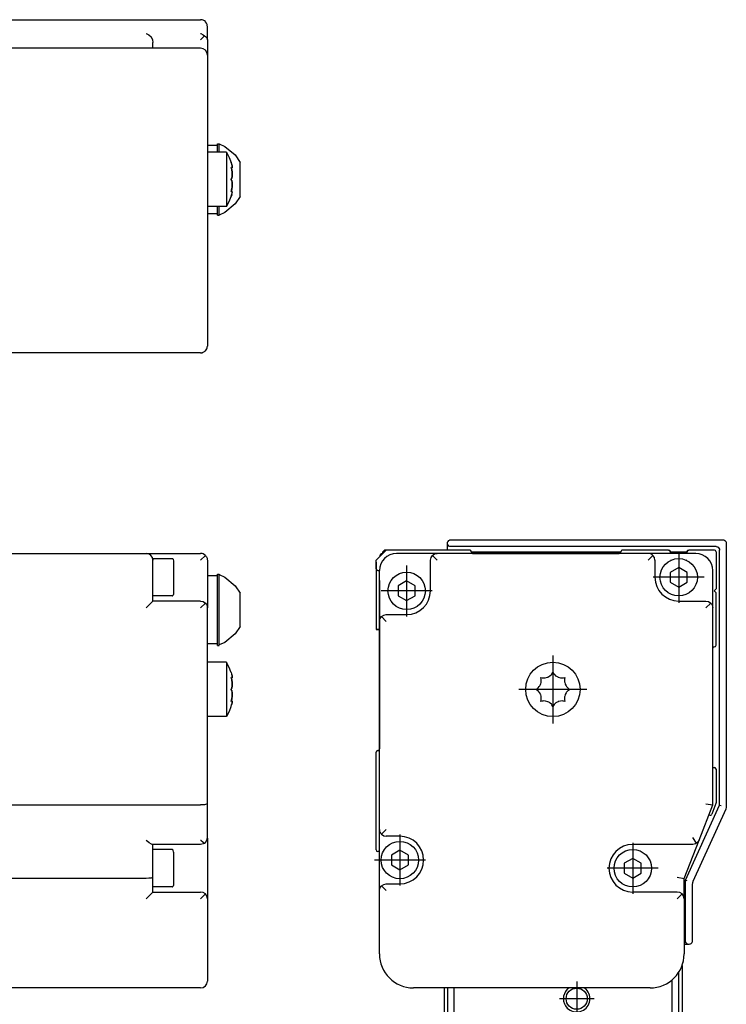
# Model space of a CAD drawing. Header units: inches. Extents: x -381 to 20045, y -418 to 176.
# Tile 38 of 38: x 19941 to 20045, y -73 to 71. Entities that reach past the tile are written whole.
import ezdxf

# ---------------------------------------------------------------- set-up
doc = ezdxf.new("R2010")
doc.units = ezdxf.units.IN
doc.linetypes.add('DOT_CENTER', pattern=[14, 12, -1, 0, -1])
doc.layers.add('1', color=7, linetype='Continuous')

# ---------------------------------------------------------------- blocks, each defined once
blk = doc.blocks.new('Modulo_der__22-ET___24', base_point=(17471.93, -70.93))
at = {"color": 7, "linetype": 'Continuous'}
for p, q in [((19938.83, -7.03), (19959.83, -7.03)), ((19959.83, -7.03), (19967.83, -7.03)), ((19968.04, -7.05), (19967.83, -7.03)), ((19968.21, -7.1), (19968.04, -7.05)), ((19968.23, -7.11), (19968.21, -7.1)), ((19968.42, -7.22), (19968.23, -7.11)), ((19968.53, -7.32), (19968.42, -7.22)), ((19960.83, -7.78), (19963.63, -7.78)), ((19960.83, -7.78), (19960.83, -8.03)), ((19960.83, -9.53), (19960.83, -8.03)), ((19963.63, -7.78), (19963.7, -7.79)), ((19963.7, -7.79), (19963.8, -7.88)), ((19963.8, -7.88), (19963.83, -8.17)), ((19963.83, -8.17), (19963.83, -13.08)), ((19967.83, -8.03), (19968.53, -7.32)), ((19968.53, -7.32), (19968.57, -7.36)), ((19968.57, -7.36), (19968.69, -7.53)), ((19968.69, -7.53), (19968.75, -7.65)), ((19968.75, -7.65), (19968.78, -7.72)), ((19968.78, -7.72), (19968.82, -7.92)), ((19968.82, -7.92), (19968.83, -8.03)), ((19968.83, -8.03), (19968.83, -10.53)), ((19960.83, -14.03), (19960.83, -9.53)), ((19970.33, -10.07), (19970.58, -10.07)), ((19970.33, -15.32), (19970.33, -10.07)), ((19970.58, -10.07), (19970.58, -10.15)), ((19970.58, -15.32), (19970.58, -10.07)), ((19970.33, -10.32), (19968.83, -10.32)), ((19968.83, -10.53), (19968.83, -15.03)), ((19970.58, -10.15), (19971.41, -10.54)), ((19971.41, -10.54), (19972.9, -11.77)), ((19972.9, -11.77), (19973.63, -12.86)), ((19973.63, -15.32), (19973.63, -12.86)), ((19960.83, -14.03), (19959.83, -15.03)), ((19963.63, -13.28), (19960.83, -13.28)), ((19967.83, -14.03), (19960.83, -14.03)), ((19963.63, -13.28), (19963.7, -13.27)), ((19963.7, -13.27), (19963.8, -13.18)), ((19963.8, -13.18), (19963.83, -13.08)), ((19967.83, -14.03), (19968.21, -14.1)), ((19968.53, -14.32), (19967.83, -15.03)), ((19968.21, -14.1), (19968.53, -14.32)), ((19968.53, -14.32), (19968.57, -14.36)), ((19968.57, -14.36), (19968.69, -14.53)), ((19968.69, -14.53), (19968.75, -14.65)), ((19968.75, -14.65), (19968.78, -14.72)), ((19968.78, -14.72), (19968.82, -14.92)), ((19968.82, -14.92), (19968.83, -15.03)), ((19968.83, -43.84), (19968.83, -15.03)), ((19970.33, -20.57), (19970.33, -15.32)), ((19970.58, -20.49), (19970.58, -15.32)), ((19973.63, -17.79), (19973.63, -15.32)), ((19973.63, -17.79), (19972.9, -18.87)), ((19971.41, -20.11), (19970.58, -20.49)), ((19972.9, -18.87), (19971.41, -20.11)), ((19970.33, -20.32), (19968.83, -20.32)), ((19970.33, -20.57), (19970.58, -20.57)), ((19970.58, -20.57), (19970.58, -20.49)), ((19971.66, -23.03), (19968.83, -23.03)), ((19971.66, -23.05), (19971.66, -23.03)), ((19971.66, -23.03), (19971.66, -23.05)), ((19972.04, -23.79), (19971.66, -23.05)), ((19971.66, -23.05), (19971.66, -27.03)), ((19972.28, -24.45), (19972.04, -23.79)), ((19972.33, -24.53), (19972.28, -24.45)), ((19972.33, -24.53), (19972.39, -24.75)), ((19972.33, -25.26), (19972.38, -25.31)), ((19972.4, -25.56), (19972.33, -25.26)), ((19972.34, -25.33), (19972.43, -25.33)), ((19972.34, -25.33), (19972.39, -25.51)), ((19972.38, -25.31), (19972.39, -25.31)), ((19972.39, -24.75), (19972.42, -24.84)), ((19972.39, -25.31), (19972.43, -25.33)), ((19972.39, -25.51), (19972.4, -25.56)), ((19972.46, -25.04), (19972.4, -24.78)), ((19972.4, -25.56), (19972.42, -25.64)), ((19972.42, -25.64), (19972.4, -25.56)), ((19972.42, -24.84), (19972.46, -25.01)), ((19972.42, -25.64), (19972.44, -25.77)), ((19972.44, -25.77), (19972.42, -25.64)), ((19972.43, -25.33), (19972.46, -25.31)), ((19972.44, -25.77), (19972.46, -25.89)), ((19972.46, -25.94), (19972.44, -25.77)), ((19972.46, -25.01), (19972.47, -25.09)), ((19972.47, -25.09), (19972.46, -25.04)), ((19972.46, -25.31), (19972.48, -25.14)), ((19972.47, -25.29), (19972.46, -25.31)), ((19972.46, -25.89), (19972.47, -26.03)), ((19972.47, -26.03), (19972.46, -25.94)), ((19972.48, -25.14), (19972.47, -25.09)), ((19972.47, -25.09), (19972.48, -25.14)), ((19972.47, -26.03), (19972.48, -26.23)), ((19972.48, -26.23), (19972.47, -26.03)), ((19972.48, -25.14), (19972.48, -25.21)), ((19971.66, -27.03), (19971.66, -31.03)), ((19972.4, -26.86), (19972.33, -27.03)), ((19972.33, -27.03), (19972.39, -26.89)), ((19972.33, -27.03), (19972.39, -27.17)), ((19972.4, -27.2), (19972.33, -27.03)), ((19972.39, -26.89), (19972.42, -26.81)), ((19972.39, -27.17), (19972.4, -27.2)), ((19972.42, -26.81), (19972.4, -26.86)), ((19972.4, -27.2), (19972.42, -27.25)), ((19972.42, -27.25), (19972.4, -27.2)), ((19972.42, -26.81), (19972.47, -26.51)), ((19972.46, -26.61), (19972.42, -26.81)), ((19972.42, -27.25), (19972.47, -27.55)), ((19972.46, -27.44), (19972.42, -27.25)), ((19972.47, -26.51), (19972.46, -26.61)), ((19972.47, -27.55), (19972.46, -27.44)), ((19972.48, -26.28), (19972.47, -26.51)), ((19972.47, -26.51), (19972.48, -26.3)), ((19972.48, -26.23), (19972.48, -26.28)), ((19972.48, -26.3), (19972.48, -26.23)), ((19972.33, -28.8), (19972.39, -28.54)), ((19972.38, -28.75), (19972.33, -28.8)), ((19972.4, -28.5), (19972.34, -28.73)), ((19972.34, -28.73), (19972.43, -28.73)), ((19972.4, -28.74), (19972.38, -28.75)), ((19972.39, -28.54), (19972.42, -28.42)), ((19972.42, -28.42), (19972.4, -28.5)), ((19972.43, -28.73), (19972.4, -28.74)), ((19972.44, -28.28), (19972.42, -28.42)), ((19972.42, -28.42), (19972.44, -28.28)), ((19972.43, -28.73), (19972.46, -28.75)), ((19972.46, -28.75), (19972.43, -28.73)), ((19972.46, -28.12), (19972.44, -28.28)), ((19972.44, -28.28), (19972.46, -28.17)), ((19972.47, -28.03), (19972.46, -28.12)), ((19972.46, -28.17), (19972.47, -28.03)), ((19972.48, -28.91), (19972.46, -28.75)), ((19972.47, -28.96), (19972.46, -29.02)), ((19972.46, -29.04), (19972.47, -28.96)), ((19972.47, -27.55), (19972.48, -27.76)), ((19972.48, -27.78), (19972.47, -27.55)), ((19972.48, -27.83), (19972.47, -28.03)), ((19972.47, -28.03), (19972.48, -27.83)), ((19972.47, -28.76), (19972.48, -28.84)), ((19972.48, -28.91), (19972.47, -28.96)), ((19972.47, -28.96), (19972.48, -28.91)), ((19972.48, -27.76), (19972.48, -27.83)), ((19972.48, -27.83), (19972.48, -27.78)), ((19972.04, -30.26), (19971.66, -31.01)), ((19972.28, -29.6), (19972.04, -30.26)), ((19972.33, -29.53), (19972.28, -29.6)), ((19972.33, -29.53), (19972.39, -29.31)), ((19972.39, -29.31), (19972.46, -29.04)), ((19972.42, -29.21), (19972.4, -29.27)), ((19972.46, -29.02), (19972.42, -29.21)), ((19971.66, -31.03), (19968.83, -31.03)), ((19938.83, -44.03), (19967.83, -44.03)), ((19968.04, -44.02), (19967.83, -44.03)), ((19968.21, -44.01), (19968.04, -44.02)), ((19968.23, -44.01), (19968.21, -44.01)), ((19968.42, -43.99), (19968.23, -44.01)), ((19968.54, -43.97), (19968.42, -43.99)), ((19968.57, -43.97), (19968.54, -43.97)), ((19968.69, -43.93), (19968.57, -43.97)), ((19968.75, -43.91), (19968.69, -43.93)), ((19968.78, -43.9), (19968.75, -43.91)), ((19968.82, -43.86), (19968.78, -43.9)), ((19968.83, -43.84), (19968.82, -43.86)), ((19968.83, -48.83), (19968.83, -43.84)), ((19959.83, -49.19), (19959.85, -49.21)), ((19959.85, -49.21), (19960.21, -49.52)), ((19967.83, -49.19), (19967.85, -49.21)), ((19967.85, -49.21), (19968.21, -49.52)), ((19968.54, -49.53), (19968.75, -49.21)), ((19968.75, -49.21), (19968.83, -48.83)), ((19968.83, -48.9), (19968.81, -49)), ((19968.83, -48.9), (19968.83, -57.83)), ((19960.21, -49.52), (19960.23, -49.53)), ((19960.23, -49.53), (19960.54, -49.74)), ((19960.54, -49.74), (19960.55, -49.75)), ((19960.55, -49.75), (19960.76, -49.83)), ((19967.83, -49.83), (19960.76, -49.83)), ((19960.83, -54.64), (19960.83, -49.83)), ((19963.63, -50.58), (19960.83, -50.58)), ((19963.7, -50.59), (19963.63, -50.58)), ((19963.8, -50.68), (19963.7, -50.59)), ((19963.83, -50.97), (19963.8, -50.68)), ((19968.21, -49.75), (19967.83, -49.83)), ((19968.21, -49.52), (19968.23, -49.53)), ((19968.39, -49.65), (19968.21, -49.75)), ((19968.23, -49.53), (19968.39, -49.65)), ((19968.39, -49.65), (19968.54, -49.53)), ((19963.83, -50.97), (19963.83, -55.88)), ((19959.83, -54.83), (19938.83, -54.83)), ((19960.21, -54.81), (19959.83, -54.83)), ((19960.54, -54.77), (19960.21, -54.81)), ((19960.75, -54.71), (19960.54, -54.77)), ((19960.83, -54.64), (19960.75, -54.71)), ((19960.83, -56.83), (19960.83, -54.64)), ((19963.63, -56.08), (19960.83, -56.08)), ((19963.63, -56.08), (19963.7, -56.07)), ((19963.7, -56.07), (19963.8, -55.98)), ((19963.8, -55.98), (19963.83, -55.88)), ((19960.83, -56.83), (19959.83, -57.83)), ((19960.83, -56.83), (19967.83, -56.83)), ((19968.21, -56.9), (19967.83, -56.83)), ((19967.83, -57.83), (19968.53, -57.12)), ((19968.53, -57.12), (19968.21, -56.9)), ((19968.75, -57.45), (19968.53, -57.12)), ((19968.83, -57.83), (19968.75, -57.45)), ((19968.83, -57.83), (19968.83, -65.93)), ((19968.83, -65.93), (19968.83, -69.93)), ((19967.83, -70.93), (19917.43, -70.93))]:
    blk.add_line(p, q, dxfattribs=at)
for centre, start, end in [((19959.83, -8.03), 360, 90), ((19967.83, -69.93), 270, 0)]:
    blk.add_arc(centre, 1, start, end, dxfattribs=at)
blk = doc.blocks.new('L-190__30', base_point=(624.37, -92.97))
blk.add_blockref('Modulo_der__22-ET___24', (17471.93, -70.93))
blk = doc.blocks.new('Alzado2', base_point=(2899, -49))
blk.add_blockref('L-190__30', (624.37, -92.97))
blk = doc.blocks.new('Modulo_der__22-ET___53', base_point=(17471.93, 21.97))
at = {"color": 7, "linetype": 'Continuous'}
for p, q in [((19938.83, 71.48), (19967.83, 71.48)), ((19968.04, 71.46), (19967.83, 71.48)), ((19968.21, 71.4), (19968.04, 71.46)), ((19968.23, 71.39), (19968.21, 71.4)), ((19968.42, 71.29), (19968.23, 71.39)), ((19968.54, 71.19), (19968.42, 71.29)), ((19968.57, 71.15), (19968.54, 71.19)), ((19968.69, 70.98), (19968.57, 71.15)), ((19968.75, 70.86), (19968.69, 70.98)), ((19968.78, 70.79), (19968.75, 70.86)), ((19968.82, 70.58), (19968.78, 70.79)), ((19968.83, 70.48), (19968.82, 70.58)), ((19968.83, 68.54), (19968.83, 70.48)), ((19959.83, 69.47), (19959.85, 69.46)), ((19959.85, 69.46), (19960.21, 69.26)), ((19960.21, 69.26), (19960.23, 69.25)), ((19960.23, 69.25), (19960.54, 68.94)), ((19960.54, 68.94), (19960.55, 68.92)), ((19960.55, 68.92), (19960.75, 68.56)), ((19960.75, 68.56), (19960.76, 68.54)), ((19960.76, 68.54), (19960.83, 68.15)), ((19960.83, 67.28), (19960.83, 68.15)), ((19967.83, 69.47), (19967.85, 69.46)), ((19968.39, 69.11), (19967.83, 68.54)), ((19967.85, 69.46), (19968.21, 69.26)), ((19968.21, 69.26), (19968.23, 69.25)), ((19968.23, 69.25), (19968.39, 69.11)), ((19968.39, 69.11), (19968.54, 69.02)), ((19968.54, 69.02), (19968.75, 68.8)), ((19968.75, 68.8), (19968.83, 68.54)), ((19968.83, 68.54), (19968.83, 66.28)), ((19967.83, 67.28), (19917.43, 67.28)), ((19968.83, 66.28), (19968.83, 62.28)), ((19968.83, 62.28), (19968.83, 27.48)), ((19970.33, 52.98), (19968.83, 52.98)), ((19970.33, 53.23), (19970.58, 53.23)), ((19970.33, 52.01), (19970.33, 53.23)), ((19970.58, 53.23), (19971.41, 52.84)), ((19970.58, 52.01), (19970.58, 53.23)), ((19971.41, 52.84), (19972.9, 51.59)), ((19971.66, 51.98), (19968.83, 51.98)), ((19970.33, 51.98), (19970.33, 52.01)), ((19970.58, 51.98), (19970.58, 52.01)), ((19971.66, 51.98), (19972.04, 51.23)), ((19971.66, 51.98), (19971.66, 49.22)), ((19972.04, 51.23), (19972.33, 50.48)), ((19972.9, 51.59), (19973.63, 50.48)), ((19972.4, 50.23), (19972.33, 50.48)), ((19972.33, 50.48), (19972.39, 50.26)), ((19972.33, 49.75), (19972.39, 49.69)), ((19972.38, 49.55), (19972.33, 49.75)), ((19972.34, 49.68), (19972.43, 49.68)), ((19972.34, 49.68), (19972.38, 49.55)), ((19972.38, 49.55), (19972.39, 49.5)), ((19972.4, 49.45), (19972.38, 49.55)), ((19972.39, 50.26), (19972.42, 50.17)), ((19972.39, 49.69), (19972.43, 49.68)), ((19972.39, 49.5), (19972.4, 49.45)), ((19972.42, 50.17), (19972.4, 50.23)), ((19972.4, 49.45), (19972.42, 49.37)), ((19972.42, 49.37), (19972.4, 49.45)), ((19972.46, 49.99), (19972.42, 50.17)), ((19972.42, 50.17), (19972.46, 49.99)), ((19972.42, 49.37), (19972.46, 49.12)), ((19972.46, 49.07), (19972.42, 49.37)), ((19972.43, 49.68), (19972.44, 49.68)), ((19972.44, 49.68), (19972.46, 49.7)), ((19972.46, 49.97), (19972.46, 49.99)), ((19972.47, 49.92), (19972.46, 49.97)), ((19972.46, 49.7), (19972.47, 49.72)), ((19972.47, 49.72), (19972.46, 49.7)), ((19972.48, 49.78), (19972.47, 49.92)), ((19972.47, 49.92), (19972.48, 49.8)), ((19972.47, 49.72), (19972.48, 49.78)), ((19973.63, 47.55), (19973.63, 50.48)), ((19971.66, 49.22), (19971.66, 43.98)), ((19972.4, 48.15), (19972.33, 47.98)), ((19972.33, 47.98), (19972.39, 48.12)), ((19972.4, 47.81), (19972.33, 47.98)), ((19972.33, 47.98), (19972.39, 47.84)), ((19972.39, 48.12), (19972.46, 48.39)), ((19972.39, 47.84), (19972.4, 47.81)), ((19972.46, 48.42), (19972.4, 48.15)), ((19972.4, 47.81), (19972.42, 47.76)), ((19972.46, 47.54), (19972.4, 47.81)), ((19972.46, 49.12), (19972.48, 48.75)), ((19972.48, 48.73), (19972.46, 49.07)), ((19972.47, 48.5), (19972.46, 48.42)), ((19972.46, 48.39), (19972.47, 48.5)), ((19972.48, 48.59), (19972.47, 48.5)), ((19972.47, 48.5), (19972.48, 48.59)), ((19972.48, 48.75), (19972.48, 48.73)), ((19972.48, 48.73), (19972.48, 48.59)), ((19972.48, 48.71), (19972.48, 48.73)), ((19972.48, 48.59), (19972.48, 48.71)), ((19972.33, 46.21), (19972.38, 46.41)), ((19972.38, 46.41), (19972.34, 46.28)), ((19972.4, 46.51), (19972.38, 46.41)), ((19972.38, 46.41), (19972.39, 46.47)), ((19972.39, 46.47), (19972.42, 46.59)), ((19972.42, 46.59), (19972.4, 46.51)), ((19972.42, 47.76), (19972.46, 47.57)), ((19972.46, 46.89), (19972.42, 46.59)), ((19972.42, 46.59), (19972.46, 46.84)), ((19972.46, 47.57), (19972.47, 47.46)), ((19972.47, 47.46), (19972.46, 47.54)), ((19972.48, 47.23), (19972.46, 46.89)), ((19972.46, 46.84), (19972.48, 47.21)), ((19972.48, 47.37), (19972.47, 47.46)), ((19972.47, 47.46), (19972.48, 47.37)), ((19972.48, 47.23), (19972.48, 47.37)), ((19972.48, 47.37), (19972.48, 47.25)), ((19972.48, 47.25), (19972.48, 47.23)), ((19972.48, 47.21), (19972.48, 47.23)), ((19973.63, 45.48), (19973.63, 47.55)), ((19972.04, 44.73), (19972.33, 45.48)), ((19972.4, 46.27), (19972.33, 46.21)), ((19972.4, 45.73), (19972.33, 45.48)), ((19972.33, 45.48), (19972.39, 45.7)), ((19972.34, 46.28), (19972.43, 46.28)), ((19972.39, 45.7), (19972.42, 45.79)), ((19972.43, 46.28), (19972.4, 46.27)), ((19972.42, 45.79), (19972.4, 45.73)), ((19972.42, 45.79), (19972.47, 46.04)), ((19972.44, 46.28), (19972.43, 46.28)), ((19972.44, 46.28), (19972.46, 46.26)), ((19972.46, 46.26), (19972.44, 46.28)), ((19972.47, 46.24), (19972.46, 46.26)), ((19972.47, 46.04), (19972.46, 45.99)), ((19972.46, 45.99), (19972.46, 45.97)), ((19972.48, 46.18), (19972.47, 46.24)), ((19972.47, 46.04), (19972.48, 46.18)), ((19972.48, 46.18), (19972.48, 46.16)), ((19973.63, 45.48), (19972.9, 44.38)), ((19971.66, 43.98), (19968.83, 43.98)), ((19970.33, 43.96), (19970.33, 43.98)), ((19970.33, 42.73), (19970.33, 43.96)), ((19970.58, 43.96), (19970.58, 43.98)), ((19970.58, 42.73), (19970.58, 43.96)), ((19972.9, 44.38), (19971.41, 43.13)), ((19971.66, 43.98), (19972.04, 44.73)), ((19968.83, 42.98), (19970.33, 42.98)), ((19970.33, 42.73), (19970.58, 42.73)), ((19971.41, 43.13), (19970.58, 42.73)), ((19968.83, 27.48), (19968.83, 23.48)), ((19968.78, 23.17), (19968.8, 23.28)), ((19968.82, 23.38), (19968.83, 23.48)), ((19968.82, 23.35), (19968.82, 23.38)), ((19967.83, 22.48), (19917.43, 22.48)), ((19967.83, 22.48), (19968.04, 22.5)), ((19968.04, 22.5), (19968.15, 22.54)), ((19968.18, 22.55), (19968.21, 22.56)), ((19968.21, 22.56), (19968.23, 22.57)), ((19968.23, 22.57), (19968.42, 22.67)), ((19968.42, 22.67), (19968.46, 22.71)), ((19968.48, 22.73), (19968.53, 22.77)), ((19968.53, 22.77), (19968.57, 22.81)), ((19968.57, 22.81), (19968.69, 22.98)), ((19968.69, 22.98), (19968.75, 23.1)), ((19968.75, 23.1), (19968.78, 23.17))]:
    blk.add_line(p, q, dxfattribs=at)
for centre, start, end in [((19967.83, 66.28), 360, 90), ((19967.83, 23.48), 270, 0)]:
    blk.add_arc(centre, 1, start, end, dxfattribs=at)
blk = doc.blocks.new('L-190__59', base_point=(624.37, 21.97))
blk.add_blockref('Modulo_der__22-ET___53', (17471.93, 21.97))
blk = doc.blocks.new('Inferior2', base_point=(2899, 47.73))
blk.add_blockref('L-190__59', (624.37, 21.97))
blk = doc.blocks.new('Modulo_izq__L-KT___60', base_point=(19993.63, -70.93))
at = {"color": 7, "linetype": 'Continuous'}
for p, q in [((20004.13, -5.53), (20004.15, -5.38)), ((20004.13, -6.53), (20004.13, -5.53)), ((20004.15, -5.67), (20004.13, -5.53)), ((20004.15, -5.38), (20004.17, -5.33)), ((20004.21, -5.8), (20004.15, -5.67)), ((20004.17, -5.33), (20004.21, -5.25)), ((20004.21, -5.25), (20004.35, -5.11)), ((20004.35, -5.11), (20004.44, -5.06)), ((20004.44, -5.06), (20004.49, -5.05)), ((20004.49, -5.05), (20004.63, -5.03)), ((20004.63, -5.03), (20044.63, -5.03)), ((20044.63, -5.03), (20044.78, -5.05)), ((20044.78, -5.05), (20044.91, -5.11)), ((20044.91, -5.11), (20045.05, -5.25)), ((20045.05, -5.25), (20045.11, -5.38)), ((20045.11, -5.38), (20045.13, -5.53)), ((20045.13, -5.53), (20045.13, -44.21)), ((19993.63, -8.03), (19995.13, -6.53)), ((19994.63, -6.78), (19994.93, -6.48)), ((19994.63, -7.03), (19994.63, -6.78)), ((19994.63, -6.78), (19994.87, -6.78)), ((19994.93, -6.48), (20002.33, -6.48)), ((20007.38, -6.53), (19995.13, -6.53)), ((20002.63, -7.03), (19996.63, -7.03)), ((20001.93, -7.32), (20002.05, -7.22)), ((20002.05, -7.22), (20002.23, -7.11)), ((20002.23, -7.11), (20002.25, -7.1)), ((20002.25, -7.1), (20002.43, -7.05)), ((20002.38, -6.53), (20002.33, -6.48)), ((20002.43, -7.05), (20002.63, -7.03)), ((20033.63, -7.03), (20002.63, -7.03)), ((20004.35, -5.94), (20004.21, -5.8)), ((20004.49, -6), (20004.35, -5.94)), ((20004.63, -6.03), (20004.49, -6)), ((20043.63, -6.03), (20004.63, -6.03)), ((20007.47, -6.54), (20007.48, -6.55)), ((20007.61, -6.67), (20007.61, -6.69)), ((20029.62, -6.83), (20007.64, -6.83)), ((20007.88, -7.03), (20029.38, -7.03)), ((20029.65, -6.69), (20029.65, -6.67)), ((20029.78, -6.55), (20029.79, -6.54)), ((20036.63, -6.53), (20029.88, -6.53)), ((20033.84, -7.05), (20033.63, -7.03)), ((20040.63, -7.03), (20033.63, -7.03)), ((20034.02, -7.1), (20033.84, -7.05)), ((20034.04, -7.11), (20034.02, -7.1)), ((20034.22, -7.22), (20034.04, -7.11)), ((20034.34, -7.32), (20034.22, -7.22)), ((20036.63, -6.53), (20036.64, -6.53)), ((20036.64, -6.53), (20036.66, -6.53)), ((20036.66, -6.53), (20036.67, -6.53)), ((20036.67, -6.53), (20036.68, -6.53)), ((20036.68, -6.53), (20036.72, -6.54)), ((20036.72, -6.54), (20036.73, -6.55)), ((20036.73, -6.55), (20036.74, -6.55)), ((20036.74, -6.55), (20036.76, -6.56)), ((20036.76, -6.56), (20036.78, -6.57)), ((20036.78, -6.57), (20036.79, -6.58)), ((20036.79, -6.58), (20036.82, -6.61)), ((20036.82, -6.61), (20036.85, -6.65)), ((20036.85, -6.65), (20036.85, -6.66)), ((20036.85, -6.66), (20036.86, -6.67)), ((20036.86, -6.67), (20036.86, -6.69)), ((20036.86, -6.69), (20036.87, -6.72)), ((20036.87, -6.72), (20036.88, -6.74)), ((20036.88, -6.74), (20036.88, -6.75)), ((20036.88, -6.75), (20036.88, -6.76)), ((20036.88, -6.76), (20036.88, -6.78)), ((20036.88, -6.78), (20036.88, -7.03)), ((20036.95, -6.83), (20036.88, -6.83)), ((20039.34, -6.83), (20036.95, -6.83)), ((20039.38, -6.83), (20039.34, -6.83)), ((20039.38, -6.76), (20039.39, -6.72)), ((20039.38, -6.78), (20039.38, -6.76)), ((20039.38, -7.03), (20039.38, -6.78)), ((20039.39, -6.7), (20039.4, -6.69)), ((20039.39, -6.72), (20039.39, -6.7)), ((20039.4, -6.67), (20039.41, -6.66)), ((20039.4, -6.69), (20039.4, -6.67)), ((20039.41, -6.66), (20039.43, -6.63)), ((20039.43, -6.63), (20039.44, -6.62)), ((20039.44, -6.62), (20039.48, -6.57)), ((20039.48, -6.57), (20039.5, -6.57)), ((20039.5, -6.57), (20039.51, -6.56)), ((20039.51, -6.56), (20039.52, -6.55)), ((20039.52, -6.55), (20039.53, -6.55)), ((20039.53, -6.55), (20039.54, -6.54)), ((20039.54, -6.54), (20039.57, -6.53)), ((20039.57, -6.53), (20039.58, -6.53)), ((20039.58, -6.53), (20039.59, -6.53)), ((20039.59, -6.53), (20039.6, -6.53)), ((20039.6, -6.53), (20039.62, -6.53)), ((20039.62, -6.53), (20039.63, -6.53)), ((20043.38, -6.53), (20039.63, -6.53)), ((20043.63, -6.03), (20043.78, -6.05)), ((20043.63, -6.78), (20043.63, -12.23)), ((20043.78, -6.05), (20043.91, -6.11)), ((20043.91, -6.11), (20044.05, -6.25)), ((20044.05, -6.25), (20044.11, -6.38)), ((20044.11, -6.38), (20044.13, -6.53)), ((20044.13, -44.04), (20044.13, -6.53)), ((19993.63, -9.28), (19993.63, -8.03)), ((20001.63, -8.03), (20001.71, -7.65)), ((20001.63, -12.53), (20001.63, -8.03)), ((20001.71, -7.65), (20001.93, -7.32)), ((20001.93, -7.32), (20002.63, -8.03)), ((20034.34, -7.32), (20033.63, -8.03)), ((20034.56, -7.65), (20034.34, -7.32)), ((20034.63, -8.03), (20034.56, -7.65)), ((20034.63, -8.03), (20034.63, -10.53)), ((20037.02, -8.03), (20036.99, -8.03)), ((20039.28, -8.03), (20039.25, -8.03)), ((19993.63, -9.28), (19993.63, -18.23)), ((19994.13, -17.03), (19994.13, -9.53)), ((19994.13, -11.03), (19994.13, -9.78)), ((20038.13, -9.08), (20036.88, -9.81)), ((20036.88, -9.81), (20036.88, -11.25)), ((20039.38, -9.81), (20038.13, -9.08)), ((20039.38, -11.25), (20039.38, -9.81)), ((20043.13, -15.03), (20043.13, -9.53)), ((19994.13, -11.05), (19994.13, -11.03)), ((19994.13, -11.03), (19994.13, -14.03)), ((19998.13, -11.08), (19996.88, -11.81)), ((19999.38, -11.81), (19998.13, -11.08)), ((20036.88, -11.25), (20038.13, -11.97)), ((20038.13, -11.97), (20039.38, -11.25)), ((19996.88, -11.81), (19996.88, -13.25)), ((19999.38, -13.25), (19999.38, -11.81)), ((20043.63, -12.23), (20043.33, -12.53)), ((20043.33, -12.53), (20043.63, -12.83)), ((20043.63, -20.53), (20043.63, -12.83)), ((19994.13, -14.03), (19994.13, -14.01)), ((19994.13, -14.03), (19994.13, -18.23)), ((19994.13, -14.03), (19994.13, -35.78)), ((19996.88, -13.25), (19998.13, -13.97)), ((19998.13, -13.97), (19999.38, -13.25)), ((20038.13, -14.03), (20042.13, -14.03)), ((20042.13, -14.03), (20042.52, -14.1)), ((20042.84, -14.32), (20042.13, -15.03)), ((20042.52, -14.1), (20042.84, -14.32)), ((20042.84, -14.32), (20042.94, -14.44)), ((20042.94, -14.44), (20043.05, -14.62)), ((20043.05, -14.62), (20043.06, -14.65)), ((20043.06, -14.65), (20043.11, -14.82)), ((20043.11, -14.82), (20043.13, -15.03)), ((20043.13, -44.03), (20043.13, -15.03)), ((19994.13, -17.03), (19994.16, -16.82)), ((19994.13, -47.63), (19994.13, -17.03)), ((19994.16, -16.82), (19994.21, -16.65)), ((19994.21, -16.65), (19994.22, -16.62)), ((19994.22, -16.62), (19994.32, -16.44)), ((19994.32, -16.44), (19994.43, -16.32)), ((19994.43, -16.32), (19994.75, -16.1)), ((19994.43, -16.32), (19995.13, -17.03)), ((19994.75, -16.1), (19995.13, -16.03)), ((19995.13, -16.03), (19998.13, -16.03)), ((19993.63, -18.23), (19994.13, -18.23)), ((19994.13, -35.79), (19994.13, -18.23)), ((20043.14, -20.97), (20043.13, -20.98)), ((20019.46, -24.78), (20019.63, -24.53)), ((20019.63, -24.53), (20019.77, -24.75)), ((20017.84, -26.23), (20017.9, -26.03)), ((20017.93, -25.56), (20017.87, -25.26)), ((20017.87, -25.26), (20018.06, -25.31)), ((20017.9, -26.03), (20017.91, -25.94)), ((20017.91, -25.94), (20017.93, -25.77)), ((20017.93, -25.64), (20017.93, -25.56)), ((20017.93, -25.77), (20017.93, -25.64)), ((20018.06, -25.31), (20018.12, -25.31)), ((20018.12, -25.31), (20018.24, -25.33)), ((20018.24, -25.33), (20018.49, -25.31)), ((20018.49, -25.31), (20018.86, -25.22)), ((20018.86, -25.22), (20018.88, -25.21)), ((20018.88, -25.21), (20019.02, -25.14)), ((20019.02, -25.14), (20019.11, -25.09)), ((20019.11, -25.09), (20019.19, -25.04)), ((20019.19, -25.04), (20019.41, -24.85)), ((20019.41, -24.85), (20019.46, -24.78)), ((20019.77, -24.75), (20019.85, -24.84)), ((20019.85, -24.84), (20020.04, -25.01)), ((20020.04, -25.01), (20020.15, -25.09)), ((20020.15, -25.09), (20020.24, -25.14)), ((20020.24, -25.14), (20020.36, -25.2)), ((20020.36, -25.2), (20020.39, -25.21)), ((20020.39, -25.21), (20020.73, -25.31)), ((20020.73, -25.31), (20021.02, -25.33)), ((20021.02, -25.33), (20021.1, -25.32)), ((20021.1, -25.32), (20021.21, -25.31)), ((20021.21, -25.31), (20021.4, -25.26)), ((20021.35, -25.51), (20021.34, -25.64)), ((20021.34, -25.64), (20021.34, -25.77)), ((20021.34, -25.77), (20021.35, -25.89)), ((20021.4, -25.26), (20021.35, -25.51)), ((20021.35, -25.89), (20021.37, -26.03)), ((20021.37, -26.03), (20021.43, -26.23)), ((20017.13, -27.03), (20017.35, -26.89)), ((20017.39, -27.2), (20017.13, -27.03)), ((20017.35, -26.89), (20017.45, -26.81)), ((20017.45, -27.25), (20017.39, -27.2)), ((20017.45, -26.81), (20017.62, -26.62)), ((20017.62, -27.44), (20017.45, -27.25)), ((20017.62, -26.62), (20017.7, -26.51)), ((20017.65, -27.47), (20017.62, -27.44)), ((20017.7, -27.55), (20017.65, -27.47)), ((20017.7, -26.51), (20017.81, -26.3)), ((20017.81, -26.3), (20017.82, -26.28)), ((20017.82, -26.28), (20017.84, -26.23)), ((20021.43, -26.23), (20021.44, -26.25)), ((20021.44, -26.25), (20021.45, -26.28)), ((20021.45, -26.28), (20021.57, -26.51)), ((20021.57, -26.51), (20021.62, -26.58)), ((20021.65, -27.43), (20021.57, -27.55)), ((20021.62, -26.58), (20021.64, -26.61)), ((20021.64, -26.61), (20021.82, -26.81)), ((20021.82, -27.25), (20021.65, -27.43)), ((20021.82, -26.81), (20021.88, -26.86)), ((20021.92, -27.17), (20021.82, -27.25)), ((20021.88, -26.86), (20022.13, -27.03)), ((20022.13, -27.03), (20021.92, -27.17)), ((20017.82, -27.78), (20017.7, -27.55)), ((20017.83, -27.8), (20017.82, -27.78)), ((20017.84, -27.83), (20017.83, -27.8)), ((20017.9, -28.03), (20017.84, -27.83)), ((20017.87, -28.8), (20017.92, -28.54)), ((20018.06, -28.75), (20017.87, -28.8)), ((20017.92, -28.17), (20017.9, -28.03)), ((20017.93, -28.28), (20017.92, -28.17)), ((20017.92, -28.54), (20017.93, -28.42)), ((20017.93, -28.42), (20017.93, -28.28)), ((20018.17, -28.74), (20018.06, -28.75)), ((20018.24, -28.73), (20018.17, -28.74)), ((20018.54, -28.75), (20018.24, -28.73)), ((20018.88, -28.84), (20018.54, -28.75)), ((20018.9, -28.85), (20018.88, -28.84)), ((20019.02, -28.91), (20018.9, -28.85)), ((20019.11, -28.96), (20019.02, -28.91)), ((20019.23, -29.04), (20019.11, -28.96)), ((20020.15, -28.96), (20020.08, -29.02)), ((20020.24, -28.91), (20020.15, -28.96)), ((20020.39, -28.84), (20020.24, -28.91)), ((20020.41, -28.83), (20020.39, -28.84)), ((20020.77, -28.74), (20020.41, -28.83)), ((20021.02, -28.73), (20020.77, -28.74)), ((20021.15, -28.74), (20021.02, -28.73)), ((20021.21, -28.75), (20021.15, -28.74)), ((20021.4, -28.8), (20021.21, -28.75)), ((20021.35, -28.12), (20021.34, -28.28)), ((20021.34, -28.28), (20021.34, -28.42)), ((20021.34, -28.42), (20021.34, -28.5)), ((20021.34, -28.5), (20021.4, -28.8)), ((20021.37, -28.03), (20021.35, -28.12)), ((20021.43, -27.83), (20021.37, -28.03)), ((20021.45, -27.78), (20021.43, -27.83)), ((20021.46, -27.76), (20021.45, -27.78)), ((20021.57, -27.55), (20021.46, -27.76)), ((20019.41, -29.22), (20019.23, -29.04)), ((20019.49, -29.31), (20019.41, -29.22)), ((20019.63, -29.53), (20019.49, -29.31)), ((20019.8, -29.27), (20019.63, -29.53)), ((20019.86, -29.21), (20019.8, -29.27)), ((20020.08, -29.02), (20019.86, -29.21)), ((19993.63, -50.63), (19993.63, -36.28)), ((20043.13, -38.53), (20043.38, -38.53)), ((20043.63, -38.78), (20043.63, -43.73)), ((20039.13, -55.11), (20044.13, -44.04)), ((20045.04, -44.62), (20040.22, -55.3)), ((20041.13, -49.19), (20043.13, -44.03)), ((20042.13, -43.84), (20043.13, -44.03)), ((20043.61, -43.82), (20043.01, -45.37)), ((20044.13, -44.04), (20044.38, -44.1)), ((20045.05, -44.59), (20045.04, -44.62)), ((20045.11, -44.42), (20045.05, -44.59)), ((20045.13, -44.21), (20045.11, -44.42)), ((19994.13, -47.63), (19994.16, -47.84)), ((19994.13, -56.63), (19994.13, -47.63)), ((19994.43, -48.34), (19995.13, -47.63)), ((19994.16, -47.84), (19994.21, -48.01)), ((19994.21, -48.01), (19994.22, -48.04)), ((19994.22, -48.04), (19994.32, -48.22)), ((19994.32, -48.22), (19994.43, -48.34)), ((19994.43, -48.34), (19994.75, -48.55)), ((19994.75, -48.55), (19995.13, -48.63)), ((19997.13, -48.63), (19995.13, -48.63)), ((20038.93, -54.83), (20041.13, -49.19)), ((20040.76, -49.65), (20040.19, -48.83)), ((20041.12, -49.21), (20040.92, -49.52)), ((20041.13, -49.19), (20041.12, -49.21)), ((19995.13, -50.27), (19995.13, -50.24)), ((19997.13, -50.69), (19995.88, -51.41)), ((19998.38, -51.41), (19997.13, -50.69)), ((20040.19, -49.83), (20031.38, -49.83)), ((20040.58, -49.75), (20040.19, -49.83)), ((20040.76, -49.65), (20040.58, -49.75)), ((20040.9, -49.53), (20040.76, -49.65)), ((20040.92, -49.52), (20040.9, -49.53)), ((19994.13, -50.88), (19993.88, -50.88)), ((19994.13, -53.63), (19994.13, -50.88)), ((19995.88, -51.41), (19995.88, -52.85)), ((19998.38, -52.85), (19998.38, -51.41)), ((20031.38, -51.88), (20030.13, -52.61)), ((20032.63, -52.61), (20031.38, -51.88)), ((19995.88, -52.85), (19997.13, -53.57)), ((19997.13, -53.57), (19998.38, -52.85)), ((20030.13, -52.61), (20030.13, -54.05)), ((20032.63, -54.05), (20032.63, -52.61)), ((19994.13, -53.98), (19994.13, -53.63)), ((19994.13, -56.03), (19994.13, -53.63)), ((19995.13, -54.02), (19995.13, -53.99)), ((20030.13, -54.05), (20031.38, -54.77)), ((20031.38, -54.77), (20032.63, -54.05)), ((20037.93, -54.64), (20038.93, -54.83)), ((20038.93, -57.83), (20038.93, -54.83)), ((19994.13, -56.03), (19994.1, -56.03)), ((19994.1, -56.03), (19994.1, -58.01)), ((19994.13, -56.63), (19994.19, -56.29)), ((19994.19, -56.29), (19994.21, -56.25)), ((19994.21, -56.25), (19994.37, -55.99)), ((19994.37, -55.99), (19994.43, -55.92)), ((19994.43, -55.92), (19994.75, -55.71)), ((19994.43, -55.92), (19995.13, -56.63)), ((19994.75, -55.71), (19995.13, -55.63)), ((19995.13, -55.63), (19997.13, -55.63)), ((20039.38, -55.17), (20039.13, -55.11)), ((20039.13, -64.03), (20039.13, -55.11)), ((20040.15, -55.5), (20040.13, -55.71)), ((20040.13, -55.71), (20040.13, -64.03)), ((20040.21, -55.33), (20040.15, -55.5)), ((20040.22, -55.3), (20040.21, -55.33)), ((19994.13, -65.93), (19994.13, -56.63)), ((20037.93, -56.83), (20031.38, -56.83)), ((20038.32, -56.9), (20037.93, -56.83)), ((20037.93, -57.83), (20038.64, -57.12)), ((20038.64, -57.12), (20038.32, -56.9)), ((20038.86, -57.45), (20038.64, -57.12)), ((20038.93, -57.83), (20038.86, -57.45)), ((20038.93, -57.83), (20038.93, -65.93)), ((19994.13, -58.01), (19994.1, -58.01)), ((20039.63, -64.53), (20038.93, -64.53)), ((20039.15, -64.17), (20039.13, -64.03)), ((20039.21, -64.3), (20039.15, -64.17)), ((20039.35, -64.44), (20039.21, -64.3)), ((20039.49, -64.5), (20039.35, -64.44)), ((20039.63, -64.53), (20039.49, -64.5)), ((20039.78, -64.5), (20039.63, -64.53)), ((20039.91, -64.44), (20039.78, -64.5)), ((20040.05, -64.3), (20039.91, -64.44)), ((20040.11, -64.17), (20040.05, -64.3)), ((20040.13, -64.03), (20040.11, -64.17)), ((20033.93, -70.93), (19999.13, -70.93))]:
    blk.add_line(p, q, dxfattribs=at)
for centre, radius in [((20038.13, -10.53), 2.75), ((19998.13, -12.53), 2.75), ((20019.63, -27.03), 4), ((19997.13, -52.13), 2.75), ((20031.38, -53.33), 2.75)]:
    blk.add_circle(centre, radius, dxfattribs=at)
for centre, radius, start, end in [((19996.63, -9.53), 2.5, 90, 180), ((19994.63, -7.53), 0.5, 90, 180), ((20007.38, -6.78), 0.25, 0, 90), ((20007.38, -6.78), 0.25, 69.001, 90.001), ((20007.38, -6.78), 0.25, 24.0004, 66), ((20007.38, -6.78), 0.25, 359.9995, 20.9999), ((20007.88, -6.78), 0.25, 180, 270), ((20029.38, -6.78), 0.25, 270, 0), ((20029.88, -6.78), 0.25, 90, 180), ((20029.88, -6.78), 0.25, 158.9993, 179.9998), ((20029.88, -6.78), 0.25, 114.0002, 155.9998), ((20029.88, -6.78), 0.25, 89.9993, 110.999), ((20036.63, -6.78), 0.25, 0, 90), ((20039.63, -6.78), 0.25, 90, 180), ((20040.63, -9.53), 2.5, 0, 90), ((20043.38, -6.78), 0.25, 0, 90), ((19993.88, -9.28), 0.25, 180.0001, 270), ((19993.88, -9.78), 0.25, 0, 90), ((20038.13, -10.53), 3.5, 180, 270), ((19998.13, -12.53), 3.5, 270, 0), ((20043.38, -21.03), 0.25, 89.9999, 168.0002), ((20043.38, -20.53), 0.25, 270.0001, 0.0001), ((19993.88, -36.28), 0.25, 90, 180), ((19993.88, -35.77), 0.252, 269.593, 359.5958), ((20043.38, -38.78), 0.25, 0, 90), ((20043.38, -43.73), 0.25, 338.6933, 0), ((20042.59, -45.74), 0.25, 68.3115, 95.9995), ((20042.78, -45.28), 0.25, 248.3115, 338.6933), ((19997.13, -52.13), 3.5, 270, 90), ((19993.88, -50.63), 0.25, 180, 270), ((20031.38, -53.33), 3.5, 90, 270), ((19994.38, -53.63), 0.25, 171.0011, 180.0011), ((19999.13, -65.93), 5, 180, 270), ((20033.93, -65.93), 5, 270, 0)]:
    blk.add_arc(centre, radius, start, end, dxfattribs=at)
at = {"layer": '1', "color": 2, "linetype": 'DOT_CENTER'}
for p, q in [((20038.13, -6.78), (20038.13, -14.28)), ((19998.13, -8.78), (19998.13, -16.28)), ((20041.88, -10.53), (20034.38, -10.53)), ((20001.88, -12.53), (19994.38, -12.53)), ((20019.63, -22.03), (20019.63, -32.03)), ((20024.63, -27.03), (20014.63, -27.03)), ((19997.13, -48.38), (19997.13, -55.88)), ((20031.38, -49.58), (20031.38, -57.08)), ((20000.88, -52.13), (19993.38, -52.13)), ((20035.13, -53.33), (20027.63, -53.33))]:
    blk.add_line(p, q, dxfattribs=at)
blk = doc.blocks.new('Modulo_der__22-ET___61', base_point=(19993.63, -67.31))
at = {"color": 7, "linetype": 'Continuous'}
for p, q in [((19993.63, -8.33), (19993.63, -18.23)), ((19994.13, -18.23), (19993.63, -18.23)), ((19994.13, -58.01), (19994.13, -58.03))]:
    blk.add_line(p, q, dxfattribs=at)
blk.add_arc((20033.93, -65.93), 5, 344.0001, 352.0001, dxfattribs=at)
blk = doc.blocks.new('CABEZA__62', base_point=(20003.63, -92.97))
at = {"color": 7, "linetype": 'Continuous'}
for p, q in [((20038.63, -67.62), (20038.63, -83.17)), ((20038.13, -78.37), (20038.13, -68.64)), ((20003.63, -70.93), (20003.63, -83.17)), ((20004.13, -70.93), (20004.13, -78.37)), ((20005.13, -78.37), (20005.13, -70.93)), ((20022.08, -70.93), (20021.75, -71.14)), ((20024.51, -71.14), (20024.18, -70.93)), ((20037.13, -69.76), (20037.13, -78.37)), ((20003.88, -78.37), (20004.88, -78.37)), ((20003.88, -92.47), (20003.88, -78.37)), ((20004.88, -78.37), (20004.88, -92.47)), ((20004.88, -78.37), (20037.38, -78.37)), ((20037.38, -78.37), (20038.38, -78.37)), ((20037.38, -92.47), (20037.38, -78.37)), ((20038.38, -78.37), (20038.38, -92.47)), ((20003.88, -83.17), (20003.63, -83.17)), ((20038.63, -83.17), (20038.38, -83.17)), ((20004.38, -92.97), (20003.88, -92.47)), ((20004.38, -92.97), (20004.88, -92.47)), ((20004.88, -92.47), (20037.38, -92.47)), ((20037.38, -92.47), (20037.88, -92.97)), ((20037.88, -92.97), (20038.38, -92.47)), ((20037.88, -92.97), (20004.38, -92.97))]:
    blk.add_line(p, q, dxfattribs=at)
blk.add_circle((20023.13, -72.52), 1.55, dxfattribs=at)
for start, end in [(135.0002, 224.9998), (224.9998, 44.9998)]:
    blk.add_arc((20023.13, -72.52), 1.95, start, end, dxfattribs=at)
at = {"layer": '1', "color": 2, "linetype": 'DOT_CENTER'}
for p, q in [((20023.13, -69.97), (20023.13, -75.07)), ((20025.68, -72.52), (20020.58, -72.52))]:
    blk.add_line(p, q, dxfattribs=at)
blk = doc.blocks.new('Modulos_intermedio__FL-14___63', base_point=(19994.13, -64.53))
at = {"color": 7, "linetype": 'Continuous'}
for p, q in [((20004.13, -5.53), (20004.15, -5.38)), ((20004.15, -5.38), (20004.17, -5.33)), ((20004.17, -5.33), (20004.21, -5.25)), ((20004.35, -5.11), (20004.44, -5.06)), ((20004.44, -5.06), (20004.49, -5.05)), ((20044.63, -5.03), (20044.78, -5.05)), ((20044.91, -5.11), (20044.98, -5.17)), ((20045.05, -5.25), (20045.09, -5.33)), ((20045.11, -5.38), (20045.13, -5.53)), ((20043.63, -6.03), (20043.78, -6.05)), ((20043.82, -6.06), (20043.91, -6.11)), ((19994.13, -35.79), (19994.13, -35.78)), ((19994.13, -56.03), (19994.13, -53.98)), ((20039.78, -64.5), (20039.63, -64.53)), ((20039.91, -64.44), (20039.82, -64.49)), ((20040.05, -64.3), (20039.91, -64.44)), ((20040.11, -64.17), (20040.05, -64.3))]:
    blk.add_line(p, q, dxfattribs=at)
blk = doc.blocks.new('L-190__64', base_point=(19993.63, -92.97))
for name, p in [('Modulo_izq__L-KT___60', (19993.63, -70.93)), ('Modulos_intermedio__FL-14___63', (19994.13, -64.53)), ('Modulo_der__22-ET___61', (19993.63, -67.31)), ('CABEZA__62', (20003.63, -92.97))]:
    blk.add_blockref(name, p)
blk = doc.blocks.new('Izquierda1', base_point=(20019.38, -49))
blk.add_blockref('L-190__64', (19993.63, -92.97))

msp = doc.modelspace()

# ---------------------------------------------------------------- block references
for name, p in [('Inferior2', (2899, 47.73)), ('Alzado2', (2899, -49)), ('Izquierda1', (20019.38, -49))]:
    msp.add_blockref(name, p)

doc.saveas('drawing.dxf')
